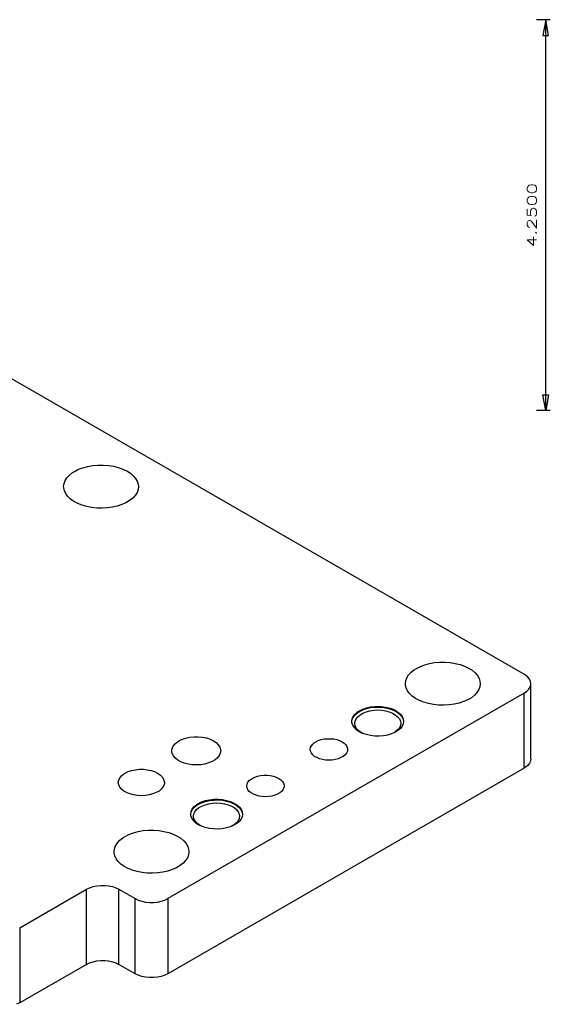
# Model space of a CAD drawing. Header units: inches. Extents: x 3 to 289, y 4 to 291.
# Tile 22 of 256: x 88.47 to 94.23, y 27.13 to 37.84. Entities that reach past the tile are written whole.
import ezdxf
from ezdxf.enums import TextEntityAlignment as Align

# ---------------------------------------------------------------- set-up
doc = ezdxf.new("R2010")
doc.units = ezdxf.units.IN
doc.header["$LTSCALE"] = 0.5
doc.header["$MEASUREMENT"] = 0
doc.layers.add('DIE', color=7, linetype='Continuous')
doc.styles.add('VERO0-Simplex', font='simplex_.ttf')

# ---------------------------------------------------------------- blocks, each defined once
blk = doc.blocks.new('ArrowheadClosed')
at = {"color": 0}
for p, q in [((0, 0), (-1, 0.176)), ((-1, 0.176), (-1, -0.176)), ((-1, -0.176), (0, 0))]:
    blk.add_line(p, q, dxfattribs=at)

msp = doc.modelspace()

# ---------------------------------------------------------------- linework, layer by layer
at = {"layer": 'DIE', "color": 56, "linetype": 'Continuous'}
for p, q in [((94.232, 37.841), (94.082, 37.841)), ((94.182, 33.591), (94.182, 37.841)), ((94.232, 33.591), (94.082, 33.591))]:
    msp.add_line(p, q, dxfattribs=at)
at = {"layer": 'DIE', "color": 9, "linetype": 'Continuous'}
for p, q in [((85.816, 35.418), (93.948, 30.723)), ((89.155, 32.969), (89.207, 32.983)), ((89.207, 32.983), (89.261, 32.993)), ((89.261, 32.993), (89.318, 32.998)), ((89.318, 32.998), (89.375, 32.998)), ((89.375, 32.998), (89.431, 32.994)), ((89.431, 32.994), (89.486, 32.985)), ((89.486, 32.985), (89.538, 32.972)), ((88.981, 32.86), (89.008, 32.889)), ((89.008, 32.889), (89.041, 32.916)), ((89.041, 32.916), (89.064, 32.93)), ((89.064, 32.93), (89.107, 32.952)), ((89.107, 32.952), (89.155, 32.969)), ((89.538, 32.972), (89.587, 32.955)), ((89.587, 32.955), (89.631, 32.934)), ((89.631, 32.934), (89.67, 32.91)), ((89.67, 32.91), (89.702, 32.883)), ((89.702, 32.883), (89.727, 32.854)), ((88.945, 32.764), (88.949, 32.797)), ((88.946, 32.752), (88.945, 32.764)), ((88.949, 32.797), (88.961, 32.829)), ((88.961, 32.829), (88.981, 32.86)), ((89.727, 32.854), (89.745, 32.822)), ((89.745, 32.822), (89.755, 32.79)), ((89.758, 32.764), (89.754, 32.731)), ((89.755, 32.79), (89.758, 32.764)), ((88.953, 32.719), (88.946, 32.752)), ((88.968, 32.687), (88.953, 32.719)), ((88.99, 32.657), (88.968, 32.687)), ((89.02, 32.629), (88.99, 32.657)), ((89.722, 32.668), (89.696, 32.639)), ((89.742, 32.699), (89.722, 32.668)), ((89.754, 32.731), (89.742, 32.699)), ((89.056, 32.603), (89.02, 32.629)), ((89.098, 32.581), (89.056, 32.603)), ((89.145, 32.562), (89.098, 32.581)), ((89.196, 32.548), (89.145, 32.562)), ((89.528, 32.553), (89.475, 32.541)), ((89.577, 32.569), (89.528, 32.553)), ((89.622, 32.589), (89.577, 32.569)), ((89.662, 32.613), (89.622, 32.589)), ((89.696, 32.639), (89.662, 32.613)), ((89.25, 32.537), (89.196, 32.548)), ((89.306, 32.531), (89.25, 32.537)), ((89.363, 32.53), (89.306, 32.531)), ((89.419, 32.533), (89.363, 32.53)), ((89.475, 32.541), (89.419, 32.533)), ((92.868, 30.826), (92.919, 30.84)), ((92.919, 30.84), (92.974, 30.85)), ((92.974, 30.85), (93.03, 30.855)), ((93.03, 30.855), (93.087, 30.855)), ((93.087, 30.855), (93.144, 30.851)), ((93.144, 30.851), (93.199, 30.842)), ((93.199, 30.842), (93.251, 30.829)), ((92.693, 30.717), (92.72, 30.746)), ((92.72, 30.746), (92.754, 30.772)), ((92.754, 30.772), (92.777, 30.787)), ((92.777, 30.787), (92.82, 30.808)), ((92.82, 30.808), (92.868, 30.826)), ((93.251, 30.829), (93.299, 30.812)), ((93.299, 30.812), (93.343, 30.791)), ((93.343, 30.791), (93.382, 30.767)), ((93.382, 30.767), (93.414, 30.74)), ((93.414, 30.74), (93.44, 30.71)), ((92.658, 30.621), (92.662, 30.654)), ((92.658, 30.608), (92.658, 30.621)), ((92.662, 30.654), (92.674, 30.686)), ((92.674, 30.686), (92.693, 30.717)), ((93.44, 30.71), (93.458, 30.679)), ((93.458, 30.679), (93.468, 30.647)), ((93.47, 30.621), (93.466, 30.588)), ((93.468, 30.647), (93.47, 30.621)), ((93.963, 30.714), (93.948, 30.723)), ((93.988, 30.693), (93.963, 30.714)), ((94.006, 30.67), (93.988, 30.693)), ((94.017, 30.646), (94.006, 30.67)), ((94.021, 30.621), (94.017, 30.646)), ((94.02, 30.608), (94.021, 30.621)), ((94.021, 29.804), (94.021, 30.621)), ((93.948, 30.519), (90.076, 28.284)), ((92.665, 30.576), (92.658, 30.608)), ((92.68, 30.544), (92.665, 30.576)), ((92.703, 30.514), (92.68, 30.544)), ((93.435, 30.525), (93.408, 30.496)), ((93.454, 30.556), (93.435, 30.525)), ((93.466, 30.588), (93.454, 30.556)), ((93.948, 30.519), (93.976, 30.538)), ((93.976, 30.538), (93.998, 30.56)), ((93.998, 30.56), (94.013, 30.584)), ((94.013, 30.584), (94.02, 30.608)), ((92.732, 30.486), (92.703, 30.514)), ((92.768, 30.46), (92.732, 30.486)), ((92.81, 30.438), (92.768, 30.46)), ((92.857, 30.419), (92.81, 30.438)), ((92.908, 30.404), (92.857, 30.419)), ((93.24, 30.409), (93.187, 30.397)), ((93.289, 30.426), (93.24, 30.409)), ((93.335, 30.446), (93.289, 30.426)), ((93.374, 30.469), (93.335, 30.446)), ((93.408, 30.496), (93.374, 30.469)), ((92.111, 30.291), (92.137, 30.314)), ((92.114, 30.287), (92.142, 30.309)), ((92.137, 30.314), (92.158, 30.327)), ((92.142, 30.309), (92.158, 30.32)), ((92.158, 30.327), (92.194, 30.345)), ((92.158, 30.32), (92.194, 30.337)), ((92.165, 30.283), (92.196, 30.301)), ((92.194, 30.345), (92.235, 30.359)), ((92.194, 30.337), (92.235, 30.351)), ((92.196, 30.301), (92.232, 30.315)), ((92.232, 30.315), (92.271, 30.326)), ((92.235, 30.359), (92.279, 30.369)), ((92.235, 30.351), (92.279, 30.361)), ((92.271, 30.326), (92.313, 30.332)), ((92.279, 30.369), (92.326, 30.374)), ((92.279, 30.361), (92.326, 30.366)), ((92.313, 30.332), (92.357, 30.335)), ((92.326, 30.374), (92.373, 30.375)), ((92.326, 30.366), (92.373, 30.367)), ((92.357, 30.335), (92.4, 30.332)), ((92.373, 30.375), (92.42, 30.371)), ((92.373, 30.367), (92.42, 30.363)), ((92.4, 30.332), (92.442, 30.326)), ((92.42, 30.371), (92.465, 30.362)), ((92.42, 30.363), (92.465, 30.355)), ((92.442, 30.326), (92.482, 30.315)), ((92.465, 30.362), (92.507, 30.35)), ((92.465, 30.355), (92.507, 30.342)), ((92.482, 30.315), (92.518, 30.301)), ((92.507, 30.35), (92.545, 30.333)), ((92.507, 30.342), (92.545, 30.326)), ((92.518, 30.301), (92.548, 30.283)), ((92.545, 30.333), (92.577, 30.313)), ((92.545, 30.326), (92.577, 30.306)), ((92.577, 30.313), (92.604, 30.291)), ((92.577, 30.306), (92.604, 30.283)), ((92.962, 30.394), (92.908, 30.404)), ((93.018, 30.388), (92.962, 30.394)), ((93.075, 30.386), (93.018, 30.388)), ((93.132, 30.39), (93.075, 30.386)), ((93.187, 30.397), (93.132, 30.39)), ((92.076, 30.213), (92.08, 30.24)), ((92.076, 30.209), (92.081, 30.236)), ((92.077, 30.196), (92.076, 30.213)), ((92.086, 30.169), (92.077, 30.196)), ((92.08, 30.24), (92.091, 30.266)), ((92.081, 30.236), (92.094, 30.262)), ((92.091, 30.266), (92.111, 30.291)), ((92.094, 30.262), (92.114, 30.287)), ((92.107, 30.19), (92.111, 30.215)), ((92.111, 30.215), (92.122, 30.24)), ((92.122, 30.24), (92.14, 30.262)), ((92.14, 30.262), (92.165, 30.283)), ((92.548, 30.283), (92.573, 30.262)), ((92.573, 30.262), (92.592, 30.24)), ((92.592, 30.24), (92.603, 30.215)), ((92.603, 30.215), (92.607, 30.19)), ((92.604, 30.291), (92.623, 30.266)), ((92.604, 30.283), (92.623, 30.258)), ((92.623, 30.266), (92.634, 30.239)), ((92.623, 30.258), (92.634, 30.231)), ((92.634, 30.239), (92.638, 30.213)), ((92.634, 30.231), (92.638, 30.209)), ((92.638, 30.213), (92.634, 30.185)), ((92.103, 30.143), (92.086, 30.169)), ((92.127, 30.119), (92.103, 30.143)), ((92.107, 30.188), (92.107, 30.19)), ((92.111, 30.163), (92.107, 30.188)), ((92.123, 30.139), (92.111, 30.163)), ((92.142, 30.116), (92.123, 30.139)), ((92.157, 30.098), (92.127, 30.119)), ((92.168, 30.096), (92.142, 30.116)), ((92.193, 30.081), (92.157, 30.098)), ((92.199, 30.078), (92.168, 30.096)), ((92.544, 30.091), (92.506, 30.075)), ((92.534, 30.088), (92.515, 30.078)), ((92.548, 30.097), (92.534, 30.088)), ((92.576, 30.111), (92.544, 30.091)), ((92.573, 30.118), (92.548, 30.097)), ((92.592, 30.141), (92.573, 30.118)), ((92.603, 30.134), (92.576, 30.111)), ((92.603, 30.165), (92.592, 30.141)), ((92.607, 30.19), (92.603, 30.165)), ((92.622, 30.159), (92.603, 30.134)), ((92.634, 30.185), (92.622, 30.159)), ((90.155, 29.967), (90.182, 29.989)), ((90.182, 29.989), (90.198, 30)), ((90.198, 30), (90.233, 30.017)), ((90.233, 30.017), (90.273, 30.03)), ((90.273, 30.03), (90.316, 30.039)), ((90.316, 30.039), (90.362, 30.044)), ((90.362, 30.044), (90.408, 30.044)), ((90.408, 30.044), (90.453, 30.04)), ((90.453, 30.04), (90.497, 30.031)), ((90.497, 30.031), (90.537, 30.017)), ((90.537, 30.017), (90.572, 30)), ((90.572, 30), (90.602, 29.98)), ((90.602, 29.98), (90.625, 29.957)), ((91.651, 29.965), (91.671, 29.982)), ((91.671, 29.982), (91.683, 29.989)), ((91.683, 29.989), (91.71, 30.003)), ((91.71, 30.003), (91.741, 30.013)), ((91.741, 30.013), (91.774, 30.02)), ((91.774, 30.02), (91.809, 30.023)), ((91.809, 30.023), (91.844, 30.023)), ((91.844, 30.023), (91.879, 30.02)), ((91.879, 30.02), (91.912, 30.013)), ((91.912, 30.013), (91.943, 30.003)), ((91.943, 30.003), (91.97, 29.989)), ((91.97, 29.989), (91.993, 29.974)), ((92.234, 30.067), (92.193, 30.081)), ((92.278, 30.057), (92.234, 30.067)), ((92.324, 30.051), (92.278, 30.057)), ((92.372, 30.05), (92.324, 30.051)), ((92.419, 30.054), (92.372, 30.05)), ((92.464, 30.062), (92.419, 30.054)), ((92.506, 30.075), (92.464, 30.062)), ((90.12, 29.891), (90.124, 29.918)), ((90.12, 29.889), (90.12, 29.891)), ((90.125, 29.862), (90.12, 29.889)), ((90.124, 29.918), (90.136, 29.943)), ((90.136, 29.943), (90.155, 29.967)), ((90.625, 29.957), (90.642, 29.932)), ((90.642, 29.932), (90.65, 29.906)), ((90.651, 29.891), (90.647, 29.865)), ((90.65, 29.906), (90.651, 29.891)), ((91.623, 29.906), (91.627, 29.927)), ((91.627, 29.886), (91.623, 29.906)), ((91.627, 29.927), (91.636, 29.947)), ((91.636, 29.866), (91.627, 29.886)), ((91.636, 29.947), (91.651, 29.965)), ((91.993, 29.974), (92.011, 29.956)), ((92.011, 29.956), (92.023, 29.937)), ((92.027, 29.886), (92.017, 29.866)), ((92.023, 29.937), (92.029, 29.917)), ((92.03, 29.906), (92.027, 29.886)), ((92.029, 29.917), (92.03, 29.906)), ((90.138, 29.837), (90.125, 29.862)), ((90.158, 29.813), (90.138, 29.837)), ((90.185, 29.791), (90.158, 29.813)), ((90.218, 29.772), (90.185, 29.791)), ((90.256, 29.757), (90.218, 29.772)), ((90.558, 29.774), (90.52, 29.759)), ((90.59, 29.793), (90.558, 29.774)), ((90.616, 29.815), (90.59, 29.793)), ((90.636, 29.839), (90.616, 29.815)), ((90.647, 29.865), (90.636, 29.839)), ((91.651, 29.848), (91.636, 29.866)), ((91.671, 29.831), (91.651, 29.848)), ((91.696, 29.817), (91.671, 29.831)), ((91.725, 29.805), (91.696, 29.817)), ((91.757, 29.796), (91.725, 29.805)), ((91.791, 29.791), (91.757, 29.796)), ((91.827, 29.789), (91.791, 29.791)), ((91.862, 29.791), (91.827, 29.789)), ((91.896, 29.796), (91.862, 29.791)), ((91.928, 29.805), (91.896, 29.796)), ((91.957, 29.817), (91.928, 29.805)), ((91.982, 29.831), (91.957, 29.817)), ((92.002, 29.848), (91.982, 29.831)), ((92.017, 29.866), (92.002, 29.848)), ((94.017, 29.779), (94.006, 29.755)), ((94.021, 29.804), (94.017, 29.779)), ((89.613, 29.649), (89.646, 29.665)), ((89.646, 29.665), (89.684, 29.678)), ((89.684, 29.678), (89.725, 29.686)), ((89.725, 29.686), (89.768, 29.691)), ((89.768, 29.691), (89.811, 29.691)), ((89.811, 29.691), (89.854, 29.686)), ((89.854, 29.686), (89.895, 29.678)), ((89.895, 29.678), (89.933, 29.665)), ((89.933, 29.665), (89.966, 29.649)), ((93.948, 29.702), (90.076, 27.467)), ((90.298, 29.747), (90.256, 29.757)), ((90.342, 29.74), (90.298, 29.747)), ((90.388, 29.738), (90.342, 29.74)), ((90.434, 29.74), (90.388, 29.738)), ((90.478, 29.747), (90.434, 29.74)), ((90.52, 29.759), (90.478, 29.747)), ((93.963, 29.712), (93.948, 29.702)), ((93.988, 29.732), (93.963, 29.712)), ((94.006, 29.755), (93.988, 29.732)), ((89.539, 29.547), (89.543, 29.572)), ((89.543, 29.572), (89.554, 29.596)), ((89.554, 29.596), (89.573, 29.619)), ((89.573, 29.619), (89.598, 29.64)), ((89.598, 29.64), (89.613, 29.649)), ((89.966, 29.649), (89.994, 29.63)), ((89.994, 29.63), (90.016, 29.608)), ((90.016, 29.608), (90.031, 29.584)), ((90.031, 29.584), (90.038, 29.559)), ((90.038, 29.559), (90.039, 29.547)), ((90.946, 29.549), (90.961, 29.567)), ((90.961, 29.567), (90.982, 29.584)), ((90.982, 29.584), (90.993, 29.591)), ((90.993, 29.591), (91.021, 29.604)), ((91.021, 29.604), (91.051, 29.615)), ((91.051, 29.615), (91.085, 29.622)), ((91.085, 29.622), (91.119, 29.625)), ((91.119, 29.625), (91.155, 29.625)), ((91.155, 29.625), (91.19, 29.622)), ((91.19, 29.622), (91.223, 29.615)), ((91.223, 29.615), (91.254, 29.604)), ((91.254, 29.604), (91.281, 29.591)), ((91.281, 29.591), (91.304, 29.576)), ((91.304, 29.576), (91.321, 29.558)), ((91.321, 29.558), (91.333, 29.539)), ((89.543, 29.522), (89.539, 29.547)), ((89.554, 29.497), (89.543, 29.522)), ((89.573, 29.475), (89.554, 29.497)), ((89.598, 29.454), (89.573, 29.475)), ((89.629, 29.436), (89.598, 29.454)), ((89.981, 29.454), (89.95, 29.436)), ((90.006, 29.475), (89.981, 29.454)), ((90.024, 29.497), (90.006, 29.475)), ((90.036, 29.522), (90.024, 29.497)), ((90.039, 29.547), (90.036, 29.522)), ((90.934, 29.508), (90.937, 29.529)), ((90.937, 29.488), (90.934, 29.508)), ((90.937, 29.529), (90.946, 29.549)), ((90.946, 29.468), (90.937, 29.488)), ((90.961, 29.45), (90.946, 29.468)), ((90.982, 29.433), (90.961, 29.45)), ((91.313, 29.45), (91.293, 29.433)), ((91.328, 29.468), (91.313, 29.45)), ((91.337, 29.488), (91.328, 29.468)), ((91.333, 29.539), (91.339, 29.519)), ((91.34, 29.508), (91.337, 29.488)), ((91.339, 29.519), (91.34, 29.508)), ((89.664, 29.422), (89.629, 29.436)), ((89.704, 29.411), (89.664, 29.422)), ((89.746, 29.405), (89.704, 29.411)), ((89.789, 29.402), (89.746, 29.405)), ((89.833, 29.405), (89.789, 29.402)), ((89.875, 29.411), (89.833, 29.405)), ((89.914, 29.422), (89.875, 29.411)), ((89.95, 29.436), (89.914, 29.422)), ((90.444, 29.335), (90.485, 29.349)), ((90.444, 29.327), (90.485, 29.341)), ((90.485, 29.349), (90.529, 29.358)), ((90.485, 29.341), (90.529, 29.351)), ((90.529, 29.358), (90.576, 29.364)), ((90.529, 29.351), (90.576, 29.356)), ((90.576, 29.364), (90.623, 29.364)), ((90.576, 29.356), (90.623, 29.357)), ((90.623, 29.364), (90.67, 29.36)), ((90.623, 29.357), (90.67, 29.353)), ((90.67, 29.36), (90.715, 29.352)), ((90.67, 29.353), (90.715, 29.344)), ((90.715, 29.352), (90.757, 29.339)), ((90.715, 29.344), (90.757, 29.332)), ((90.757, 29.339), (90.795, 29.323)), ((91.007, 29.419), (90.982, 29.433)), ((91.036, 29.407), (91.007, 29.419)), ((91.068, 29.398), (91.036, 29.407)), ((91.102, 29.393), (91.068, 29.398)), ((91.137, 29.391), (91.102, 29.393)), ((91.172, 29.393), (91.137, 29.391)), ((91.207, 29.398), (91.172, 29.393)), ((91.239, 29.407), (91.207, 29.398)), ((91.268, 29.419), (91.239, 29.407)), ((91.293, 29.433), (91.268, 29.419)), ((90.326, 29.202), (90.33, 29.23)), ((90.33, 29.23), (90.341, 29.256)), ((90.331, 29.226), (90.344, 29.252)), ((90.341, 29.256), (90.361, 29.281)), ((90.344, 29.252), (90.364, 29.277)), ((90.361, 29.281), (90.387, 29.304)), ((90.361, 29.205), (90.372, 29.229)), ((90.364, 29.277), (90.391, 29.299)), ((90.372, 29.229), (90.39, 29.252)), ((90.387, 29.304), (90.408, 29.317)), ((90.39, 29.252), (90.415, 29.273)), ((90.391, 29.299), (90.408, 29.309)), ((90.408, 29.317), (90.444, 29.335)), ((90.408, 29.309), (90.444, 29.327)), ((90.415, 29.273), (90.446, 29.29)), ((90.446, 29.29), (90.482, 29.305)), ((90.482, 29.305), (90.521, 29.315)), ((90.521, 29.315), (90.563, 29.322)), ((90.563, 29.322), (90.607, 29.324)), ((90.607, 29.324), (90.65, 29.322)), ((90.65, 29.322), (90.692, 29.315)), ((90.692, 29.315), (90.732, 29.305)), ((90.732, 29.305), (90.767, 29.29)), ((90.757, 29.332), (90.795, 29.315)), ((90.767, 29.29), (90.798, 29.273)), ((90.795, 29.323), (90.827, 29.303)), ((90.795, 29.315), (90.827, 29.295)), ((90.798, 29.273), (90.823, 29.252)), ((90.823, 29.252), (90.842, 29.229)), ((90.827, 29.303), (90.854, 29.28)), ((90.827, 29.295), (90.854, 29.272)), ((90.842, 29.229), (90.853, 29.205)), ((90.854, 29.28), (90.873, 29.255)), ((90.854, 29.272), (90.873, 29.247)), ((90.873, 29.255), (90.884, 29.229)), ((90.873, 29.247), (90.884, 29.221)), ((90.326, 29.198), (90.331, 29.226)), ((90.327, 29.185), (90.326, 29.202)), ((90.336, 29.158), (90.327, 29.185)), ((90.353, 29.133), (90.336, 29.158)), ((90.376, 29.109), (90.353, 29.133)), ((90.357, 29.18), (90.361, 29.205)), ((90.357, 29.178), (90.357, 29.18)), ((90.361, 29.153), (90.357, 29.178)), ((90.373, 29.128), (90.361, 29.153)), ((90.392, 29.106), (90.373, 29.128)), ((90.842, 29.13), (90.823, 29.108)), ((90.853, 29.124), (90.826, 29.101)), ((90.853, 29.155), (90.842, 29.13)), ((90.853, 29.205), (90.857, 29.18)), ((90.857, 29.18), (90.853, 29.155)), ((90.872, 29.148), (90.853, 29.124)), ((90.884, 29.175), (90.872, 29.148)), ((90.884, 29.229), (90.888, 29.202)), ((90.884, 29.221), (90.888, 29.198)), ((90.888, 29.202), (90.884, 29.175)), ((89.755, 29.013), (89.809, 29.023)), ((89.809, 29.023), (89.866, 29.028)), ((89.866, 29.028), (89.923, 29.028)), ((89.923, 29.028), (89.979, 29.024)), ((89.979, 29.024), (90.034, 29.015)), ((90.034, 29.015), (90.087, 29.002)), ((90.407, 29.088), (90.376, 29.109)), ((90.418, 29.085), (90.392, 29.106)), ((90.443, 29.07), (90.407, 29.088)), ((90.449, 29.068), (90.418, 29.085)), ((90.484, 29.056), (90.443, 29.07)), ((90.528, 29.046), (90.484, 29.056)), ((90.574, 29.041), (90.528, 29.046)), ((90.622, 29.04), (90.574, 29.041)), ((90.668, 29.044), (90.622, 29.04)), ((90.714, 29.052), (90.668, 29.044)), ((90.756, 29.065), (90.714, 29.052)), ((90.794, 29.081), (90.756, 29.065)), ((90.784, 29.078), (90.765, 29.068)), ((90.798, 29.087), (90.784, 29.078)), ((90.826, 29.101), (90.794, 29.081)), ((90.823, 29.108), (90.798, 29.087)), ((89.529, 28.89), (89.556, 28.919)), ((89.556, 28.919), (89.589, 28.945)), ((89.589, 28.945), (89.612, 28.96)), ((89.612, 28.96), (89.655, 28.981)), ((89.655, 28.981), (89.703, 28.999)), ((89.703, 28.999), (89.755, 29.013)), ((90.087, 29.002), (90.135, 28.985)), ((90.135, 28.985), (90.179, 28.964)), ((90.179, 28.964), (90.218, 28.94)), ((90.218, 28.94), (90.25, 28.913)), ((90.25, 28.913), (90.275, 28.883)), ((89.493, 28.794), (89.497, 28.827)), ((89.497, 28.827), (89.509, 28.859)), ((89.509, 28.859), (89.529, 28.89)), ((90.275, 28.883), (90.293, 28.852)), ((90.293, 28.852), (90.303, 28.82)), ((90.303, 28.82), (90.306, 28.794)), ((89.494, 28.781), (89.493, 28.794)), ((89.501, 28.749), (89.494, 28.781)), ((89.516, 28.717), (89.501, 28.749)), ((89.538, 28.687), (89.516, 28.717)), ((90.27, 28.698), (90.244, 28.669)), ((90.29, 28.729), (90.27, 28.698)), ((90.302, 28.761), (90.29, 28.729)), ((90.306, 28.794), (90.302, 28.761)), ((89.568, 28.659), (89.538, 28.687)), ((89.604, 28.633), (89.568, 28.659)), ((89.646, 28.611), (89.604, 28.633)), ((89.693, 28.592), (89.646, 28.611)), ((89.744, 28.577), (89.693, 28.592)), ((90.125, 28.599), (90.076, 28.583)), ((90.17, 28.619), (90.125, 28.599)), ((90.21, 28.643), (90.17, 28.619)), ((90.244, 28.669), (90.21, 28.643)), ((89.798, 28.567), (89.744, 28.577)), ((89.854, 28.561), (89.798, 28.567)), ((89.911, 28.56), (89.854, 28.561)), ((89.967, 28.563), (89.911, 28.56)), ((90.023, 28.57), (89.967, 28.563)), ((90.076, 28.583), (90.023, 28.57)), ((88.468, 27.967), (89.193, 28.386)), ((89.193, 28.386), (89.226, 28.402)), ((89.226, 28.402), (89.264, 28.415)), ((89.264, 28.415), (89.305, 28.423)), ((89.305, 28.423), (89.348, 28.427)), ((89.348, 28.427), (89.391, 28.427)), ((89.391, 28.427), (89.434, 28.423)), ((89.434, 28.423), (89.475, 28.415)), ((89.475, 28.415), (89.513, 28.402)), ((89.513, 28.402), (89.546, 28.386)), ((89.546, 28.386), (89.723, 28.284)), ((89.723, 28.284), (89.756, 28.268)), ((89.756, 28.268), (89.794, 28.255)), ((90.005, 28.255), (90.043, 28.268)), ((90.043, 28.268), (90.076, 28.284)), ((89.794, 28.255), (89.835, 28.246)), ((89.835, 28.246), (89.878, 28.242)), ((89.878, 28.242), (89.921, 28.242)), ((89.921, 28.242), (89.964, 28.246)), ((89.964, 28.246), (90.005, 28.255)), ((89.193, 27.569), (88.468, 27.151)), ((89.193, 27.569), (89.226, 27.585)), ((89.226, 27.585), (89.264, 27.598)), ((89.264, 27.598), (89.305, 27.607)), ((89.305, 27.607), (89.348, 27.611)), ((89.348, 27.611), (89.391, 27.611)), ((89.391, 27.611), (89.434, 27.607)), ((89.434, 27.607), (89.475, 27.598)), ((89.475, 27.598), (89.513, 27.585)), ((89.513, 27.585), (89.546, 27.569)), ((89.723, 27.467), (89.546, 27.569)), ((89.756, 27.451), (89.723, 27.467)), ((89.794, 27.438), (89.756, 27.451)), ((89.835, 27.43), (89.794, 27.438)), ((89.878, 27.425), (89.835, 27.43)), ((89.921, 27.425), (89.878, 27.425)), ((89.964, 27.43), (89.921, 27.425)), ((90.005, 27.438), (89.964, 27.43)), ((90.043, 27.451), (90.005, 27.438)), ((90.076, 27.467), (90.043, 27.451)), ((88.468, 27.151), (88.434, 27.135))]:
    msp.add_line(p, q, dxfattribs=at)
at = {"layer": 'DIE', "color": 4, "linetype": 'Continuous'}
for p, q in [((93.948, 29.702), (93.948, 30.519)), ((89.193, 27.569), (89.193, 28.386)), ((89.546, 27.569), (89.546, 28.386)), ((89.723, 27.467), (89.723, 28.284)), ((90.076, 28.284), (90.076, 27.467)), ((88.468, 27.967), (88.468, 27.151))]:
    msp.add_line(p, q, dxfattribs=at)

# ---------------------------------------------------------------- block references
at = {"layer": 'DIE', "color": 56, "linetype": 'Continuous', "xscale": 0.170138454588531, "yscale": 0.170138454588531, "zscale": 0.170138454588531, "rotation": 90}
msp.add_blockref('ArrowheadClosed', (94.182, 37.841), dxfattribs=at)
at = {"layer": 'DIE', "color": 56, "linetype": 'Continuous', "extrusion": (0, 0, -1), "xscale": 0.170138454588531, "yscale": 0.170138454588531, "zscale": 0.170138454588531, "rotation": 270}
msp.add_blockref('ArrowheadClosed', (-94.182, 33.591), dxfattribs=at)

# ---------------------------------------------------------------- texts
at = {"layer": 'DIE', "color": 230, "linetype": 'Continuous', "style": 'VERO0-Simplex', "width": 1.358929}
msp.add_text('4.2500', height=0.1, rotation=90, dxfattribs=at).set_placement((94.082, 35.366), (94.082, 36.066), align=Align.FIT)

doc.saveas('drawing.dxf')
